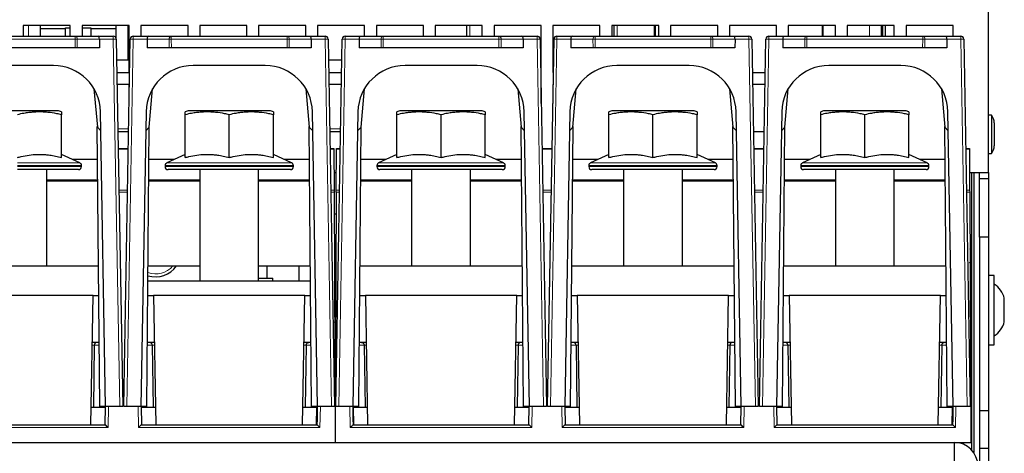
# Paper-space layout 'Blatt5' of a CAD drawing. Header units: millimetres. Extents: x 5 to 418, y 2 to 292.
# Tile 15 of 29: x 207 to 291, y 151 to 188. Entities that reach past the tile are written whole.
import ezdxf

# ---------------------------------------------------------------- set-up
doc = ezdxf.new("R2010")
doc.units = ezdxf.units.MM

psp = doc.layouts.new('Blatt5')

# ---------------------------------------------------------------- linework, layer by layer
at = {"color": 7, "linetype": 'Continuous', "lineweight": 25}
for p, q in [((289.4302, 175.3808), (289.4302, 211.1308)), ((211.4302, 187.8808), (207.4302, 187.8808)), ((207.4302, 187.8808), (207.4302, 186.9808)), ((208.8802, 187.8808), (208.8802, 186.9808)), ((211.0302, 187.6058), (208.8802, 187.6058)), ((211.0302, 187.6808), (211.4302, 187.6808)), ((211.0302, 186.9808), (211.0302, 187.6808)), ((211.4302, 186.9808), (211.4302, 187.8808)), ((216.4302, 187.8808), (212.4302, 187.8808)), ((212.4302, 187.8808), (212.4302, 186.9808)), ((212.4302, 187.6808), (213.1802, 187.6808)), ((213.1802, 187.6808), (213.1802, 186.9808)), ((215.3302, 187.6058), (213.1802, 187.6058)), ((215.3302, 186.778), (215.3302, 187.8808)), ((216.4302, 183.8808), (216.4302, 187.8808)), ((221.4302, 187.8808), (217.4302, 187.8808)), ((217.4302, 187.8808), (217.4302, 186.9808)), ((221.4302, 186.9808), (221.4302, 187.8808)), ((226.4302, 187.8808), (222.4302, 187.8808)), ((222.4302, 187.8808), (222.4302, 186.9808)), ((226.4302, 186.9808), (226.4302, 187.8808)), ((231.4302, 187.8808), (227.4302, 187.8808)), ((227.4302, 187.8808), (227.4302, 186.9808)), ((231.4302, 186.9808), (231.4302, 187.8808)), ((236.4302, 187.8808), (232.4302, 187.8808)), ((232.4302, 187.8808), (232.4302, 186.9808)), ((236.4302, 186.9808), (236.4302, 187.8808)), ((241.4302, 187.8808), (237.4302, 187.8808)), ((237.4302, 187.8808), (237.4302, 186.9808)), ((241.4302, 186.9808), (241.4302, 187.8808)), ((246.4302, 187.8808), (242.4302, 187.8808)), ((242.4302, 187.8808), (242.4302, 186.9808)), ((245.1302, 186.9808), (245.1302, 187.8808)), ((246.4302, 186.9808), (246.4302, 187.8808)), ((251.4302, 187.8808), (247.4302, 187.8808)), ((247.4302, 187.8808), (247.4302, 186.9808)), ((251.4302, 183.8808), (251.4302, 187.8808)), ((256.4302, 187.8808), (252.4302, 187.8808)), ((252.4302, 187.8808), (252.4302, 183.8808)), ((256.4302, 186.9808), (256.4302, 187.8808)), ((261.4302, 187.8808), (257.4302, 187.8808)), ((257.4302, 187.8808), (257.4302, 186.9808)), ((257.6302, 186.9808), (257.6302, 187.8808)), ((261.1302, 187.8808), (261.1302, 186.9808)), ((261.4302, 186.9808), (261.4302, 187.8808)), ((266.4302, 187.8808), (262.4302, 187.8808)), ((262.4302, 187.8808), (262.4302, 186.9808)), ((266.4302, 186.9808), (266.4302, 187.8808)), ((271.4302, 187.8808), (267.4302, 187.8808)), ((267.4302, 187.8808), (267.4302, 186.9808)), ((271.4302, 186.9808), (271.4302, 187.8808)), ((276.4302, 187.8808), (272.4302, 187.8808)), ((272.4302, 187.8808), (272.4302, 186.9808)), ((276.4302, 186.9808), (276.4302, 187.8808)), ((281.4302, 187.8808), (277.4302, 187.8808)), ((277.4302, 187.8808), (277.4302, 186.9808)), ((280.3302, 187.8808), (280.3302, 186.9808)), ((280.4302, 187.8808), (280.4302, 186.9808)), ((280.6802, 186.9808), (280.6802, 187.8808)), ((281.4302, 186.9808), (281.4302, 187.8808)), ((286.4302, 187.8808), (282.4302, 187.8808)), ((282.4302, 187.8808), (282.4302, 186.9808)), ((286.4302, 186.9808), (286.4302, 187.8808)), ((202.0109, 186.9808), (211.8496, 186.9808)), ((211.8496, 186.9808), (213.7997, 186.9808)), ((213.7997, 186.9808), (215.0847, 186.9808)), ((213.9033, 186.7264), (213.8979, 185.9808)), ((215.3347, 186.7352), (215.8802, 155.4808)), ((215.9802, 155.4808), (216.5258, 186.7352)), ((216.7758, 186.9808), (218.0608, 186.9808)), ((217.9572, 186.7264), (217.9626, 185.9808)), ((218.0608, 186.9808), (220.0109, 186.9808)), ((220.0109, 186.9808), (229.8496, 186.9808)), ((229.8496, 186.9808), (231.7997, 186.9808)), ((231.7997, 186.9808), (233.0847, 186.9808)), ((231.9033, 186.7264), (231.8979, 185.9808)), ((233.3347, 186.7352), (233.8802, 155.4808)), ((233.9802, 155.4808), (234.5258, 186.7352)), ((234.7758, 186.9808), (236.0608, 186.9808)), ((235.9572, 186.7264), (235.9626, 185.9808)), ((236.0608, 186.9808), (238.0109, 186.9808)), ((238.0109, 186.9808), (247.8496, 186.9808)), ((247.8496, 186.9808), (249.7997, 186.9808)), ((249.7997, 186.9808), (251.0847, 186.9808)), ((249.9033, 186.7264), (249.8979, 185.9808)), ((251.3347, 186.7352), (251.8802, 155.4808)), ((251.9802, 155.4808), (252.5258, 186.7352)), ((252.7758, 186.9808), (254.0608, 186.9808)), ((253.9572, 186.7264), (253.9626, 185.9808)), ((254.0608, 186.9808), (256.0109, 186.9808)), ((256.0109, 186.9808), (265.8496, 186.9808)), ((265.8496, 186.9808), (267.7997, 186.9808)), ((267.7997, 186.9808), (269.0847, 186.9808)), ((267.9033, 186.7264), (267.8979, 185.9808)), ((269.3347, 186.7352), (269.8802, 155.4808)), ((269.9802, 155.4808), (270.5258, 186.7352)), ((270.7758, 186.9808), (272.0608, 186.9808)), ((271.9572, 186.7264), (271.9626, 185.9808)), ((272.0608, 186.9808), (274.0109, 186.9808)), ((274.0109, 186.9808), (283.8496, 186.9808)), ((283.8496, 186.9808), (285.7997, 186.9808)), ((285.7997, 186.9808), (287.0847, 186.9808)), ((285.9033, 186.7264), (285.8979, 185.9808)), ((287.3347, 186.7352), (287.8802, 155.4808)), ((211.8442, 185.9808), (202.0163, 185.9808)), ((212.0209, 185.9808), (211.8442, 185.9808)), ((213.8979, 185.9808), (212.0209, 185.9808)), ((219.8396, 185.9808), (217.9626, 185.9808)), ((220.0163, 185.9808), (219.8396, 185.9808)), ((229.8442, 185.9808), (220.0163, 185.9808)), ((230.0209, 185.9808), (229.8442, 185.9808)), ((231.8979, 185.9808), (230.0209, 185.9808)), ((237.8396, 185.9808), (235.9626, 185.9808)), ((238.0163, 185.9808), (237.8396, 185.9808)), ((247.8442, 185.9808), (238.0163, 185.9808)), ((248.0209, 185.9808), (247.8442, 185.9808)), ((249.8979, 185.9808), (248.0209, 185.9808)), ((255.8396, 185.9808), (253.9626, 185.9808)), ((256.0163, 185.9808), (255.8396, 185.9808)), ((265.8442, 185.9808), (256.0163, 185.9808)), ((266.0209, 185.9808), (265.8442, 185.9808)), ((267.8979, 185.9808), (266.0209, 185.9808)), ((273.8396, 185.9808), (271.9626, 185.9808)), ((274.0163, 185.9808), (273.8396, 185.9808)), ((283.8442, 185.9808), (274.0163, 185.9808)), ((284.0209, 185.9808), (283.8442, 185.9808)), ((285.8979, 185.9808), (284.0209, 185.9808)), ((216.4302, 184.9308), (215.3662, 184.9308)), ((234.4943, 184.9308), (233.3662, 184.9308)), ((209.9933, 184.4808), (203.8672, 184.4808)), ((227.9933, 184.4808), (221.8672, 184.4808)), ((245.9933, 184.4808), (239.8672, 184.4808)), ((263.9933, 184.4808), (257.8672, 184.4808)), ((281.9933, 184.4808), (275.8672, 184.4808)), ((215.3845, 183.8808), (216.4302, 183.8808)), ((233.3845, 183.8808), (234.476, 183.8808)), ((251.3845, 183.8808), (251.4302, 183.8808)), ((252.4302, 183.8808), (252.476, 183.8808)), ((269.3845, 183.8808), (270.476, 183.8808)), ((213.442, 182.5072), (213.7286, 179.2308)), ((216.4302, 182.8808), (215.402, 182.8808)), ((216.4302, 181.2613), (216.4302, 182.8808)), ((218.1319, 179.2308), (218.4185, 182.5072)), ((231.442, 182.5072), (231.7286, 179.2308)), ((234.4585, 182.8808), (233.402, 182.8808)), ((236.1319, 179.2308), (236.4185, 182.5072)), ((249.442, 182.5072), (249.7286, 179.2308)), ((251.4302, 182.8808), (251.402, 182.8808)), ((251.4302, 181.2613), (251.4302, 182.8808)), ((252.4585, 182.8808), (252.4302, 182.8808)), ((252.4302, 182.8808), (252.4302, 181.2613)), ((254.1319, 179.2308), (254.4185, 182.5072)), ((267.442, 182.5072), (267.7286, 179.2308)), ((270.4585, 182.8808), (269.402, 182.8808)), ((272.1319, 179.2308), (272.4185, 182.5072)), ((285.442, 182.5072), (285.7286, 179.2308)), ((210.4302, 180.6308), (203.4302, 180.6308)), ((210.6802, 180.5308), (210.4302, 180.6308)), ((210.6802, 176.653), (210.6802, 180.2988)), ((214.4302, 155.4808), (213.9926, 180.5506)), ((217.8678, 180.5506), (217.4302, 155.4808)), ((221.4302, 180.6308), (221.1802, 180.5308)), ((221.1802, 176.653), (221.1802, 180.2988)), ((228.4302, 180.6308), (221.4302, 180.6308)), ((224.9302, 176.653), (224.9302, 180.2988)), ((228.6802, 180.5308), (228.4302, 180.6308)), ((228.6802, 176.653), (228.6802, 180.2988)), ((232.4302, 155.4808), (231.9926, 180.5506)), ((235.8678, 180.5506), (235.4302, 155.4808)), ((239.4302, 180.6308), (239.1802, 180.5308)), ((239.1802, 176.653), (239.1802, 180.2988)), ((246.4302, 180.6308), (239.4302, 180.6308)), ((242.9302, 176.653), (242.9302, 180.2988)), ((246.6802, 180.5308), (246.4302, 180.6308)), ((246.6802, 176.653), (246.6802, 180.2988)), ((250.4302, 155.4808), (249.9926, 180.5506)), ((253.8678, 180.5506), (253.4302, 155.4808)), ((257.4302, 180.6308), (257.1802, 180.5308)), ((257.1802, 176.653), (257.1802, 180.2988)), ((264.4302, 180.6308), (257.4302, 180.6308)), ((260.9302, 176.653), (260.9302, 180.2988)), ((264.6802, 180.5308), (264.4302, 180.6308)), ((264.6802, 176.653), (264.6802, 180.2988)), ((268.4302, 155.4808), (267.9926, 180.5506)), ((271.8678, 180.5506), (271.4302, 155.4808)), ((275.4302, 180.6308), (275.1802, 180.5308)), ((275.1802, 176.653), (275.1802, 180.2988)), ((282.4302, 180.6308), (275.4302, 180.6308)), ((278.9302, 176.653), (278.9302, 180.2988)), ((282.6802, 180.5308), (282.4302, 180.6308)), ((282.6802, 176.653), (282.6802, 180.2988)), ((286.4302, 155.4808), (285.9926, 180.5506)), ((289.6802, 180.2633), (289.4302, 180.2633)), ((289.6802, 180.2631), (289.6802, 176.9983)), ((213.9302, 155.4808), (213.7224, 179.3025)), ((213.7286, 179.2308), (214.0208, 178.9386)), ((217.8397, 178.9386), (218.1319, 179.2308)), ((217.9302, 155.4808), (218.1381, 179.3025)), ((231.9302, 155.4808), (231.7224, 179.3025)), ((231.7286, 179.2308), (232.0208, 178.9386)), ((235.8397, 178.9386), (236.1319, 179.2308)), ((235.9302, 155.4808), (236.1381, 179.3025)), ((249.9302, 155.4808), (249.7224, 179.3025)), ((249.7286, 179.2308), (250.0208, 178.9386)), ((253.8397, 178.9386), (254.1319, 179.2308)), ((253.9302, 155.4808), (254.1381, 179.3025)), ((267.9302, 155.4808), (267.7224, 179.3025)), ((267.7286, 179.2308), (268.0208, 178.9386)), ((271.8397, 178.9386), (272.1319, 179.2308)), ((271.9302, 155.4808), (272.1381, 179.3025)), ((285.9302, 155.4808), (285.7224, 179.3025)), ((285.7286, 179.2308), (286.0208, 178.9386)), ((289.9302, 179.6017), (289.9302, 177.6597)), ((215.4718, 178.8808), (216.3887, 178.8808)), ((233.4718, 178.8808), (234.3887, 178.8808)), ((269.4718, 178.8808), (270.3887, 178.8808)), ((215.4971, 177.4308), (216.3634, 177.4308)), ((233.4971, 177.4308), (233.8212, 177.4308)), ((233.8212, 177.4308), (233.8215, 177.3576)), ((233.8215, 177.3576), (233.8367, 173.8753)), ((234.0238, 173.8753), (234.039, 177.3576)), ((234.039, 177.3576), (234.0393, 177.4308)), ((234.0393, 177.4308), (234.3634, 177.4308)), ((251.4971, 177.4308), (252.3634, 177.4308)), ((269.4971, 177.4308), (270.3634, 177.4308)), ((287.4971, 177.4308), (287.8212, 177.4308)), ((287.8212, 177.4308), (287.8215, 177.3576)), ((287.8215, 177.3576), (287.8367, 173.8753)), ((212.2359, 176.1981), (210.6802, 176.9235)), ((221.1802, 176.9235), (219.6246, 176.1981)), ((230.2359, 176.1981), (228.6802, 176.9235)), ((239.1802, 176.9235), (237.6246, 176.1981)), ((248.2359, 176.1981), (246.6802, 176.9235)), ((257.1802, 176.9235), (255.6246, 176.1981)), ((266.2359, 176.1981), (264.6802, 176.9235)), ((275.1802, 176.9235), (273.6246, 176.1981)), ((284.2359, 176.1981), (282.6802, 176.9235)), ((289.4302, 176.9983), (289.6802, 176.9983)), ((213.747, 176.4808), (211.6297, 176.4808)), ((212.3802, 175.8808), (212.3802, 175.9715)), ((220.2308, 176.4808), (218.1135, 176.4808)), ((219.4802, 175.9715), (219.4802, 175.8808)), ((231.747, 176.4808), (229.6297, 176.4808)), ((230.3802, 175.8808), (230.3802, 175.9715)), ((238.2308, 176.4808), (236.1135, 176.4808)), ((237.4802, 175.9715), (237.4802, 175.8808)), ((249.747, 176.4808), (247.6297, 176.4808)), ((248.3802, 175.8808), (248.3802, 175.9715)), ((256.2308, 176.4808), (254.1135, 176.4808)), ((255.4802, 175.9715), (255.4802, 175.8808)), ((267.747, 176.4808), (265.6297, 176.4808)), ((266.3802, 175.8808), (266.3802, 175.9715)), ((274.2308, 176.4808), (272.1135, 176.4808)), ((273.4802, 175.9715), (273.4802, 175.8808)), ((285.747, 176.4808), (283.6297, 176.4808)), ((284.3802, 175.8808), (284.3802, 175.9715)), ((212.1302, 175.6308), (206.9302, 175.6308)), ((209.4302, 167.4308), (209.4302, 175.6308)), ((224.9302, 175.6308), (219.7302, 175.6308)), ((222.4302, 175.6308), (222.4302, 166.1808)), ((230.1302, 175.6308), (224.9302, 175.6308)), ((227.4302, 166.1808), (227.4302, 175.6308)), ((233.8301, 175.3808), (234.0304, 175.3808)), ((242.9302, 175.6308), (237.7302, 175.6308)), ((240.4302, 175.6308), (240.4302, 167.4308)), ((248.1302, 175.6308), (242.9302, 175.6308)), ((245.4302, 167.4308), (245.4302, 175.6308)), ((260.9302, 175.6308), (255.7302, 175.6308)), ((258.4302, 175.6308), (258.4302, 167.4308)), ((266.1302, 175.6308), (260.9302, 175.6308)), ((263.4302, 167.4308), (263.4302, 175.6308)), ((278.9302, 175.6308), (273.7302, 175.6308)), ((276.4302, 175.6308), (276.4302, 167.4308)), ((284.1302, 175.6308), (278.9302, 175.6308)), ((281.4302, 167.4308), (281.4302, 175.6308)), ((287.8301, 175.3808), (289.4302, 175.3808)), ((288.0052, 175.3808), (288.0052, 151.7815)), ((288.1802, 175.3808), (288.1802, 151.5611)), ((288.6802, 174.8808), (288.6802, 175.3808)), ((288.6802, 174.8808), (289.4302, 174.8808)), ((288.6802, 169.8808), (288.6802, 174.8808)), ((289.4302, 175.3808), (289.4302, 174.8808)), ((289.4302, 174.8808), (289.4302, 169.8808)), ((213.4302, 174.7308), (209.4302, 174.7308)), ((209.4302, 174.6808), (213.1803, 174.6808)), ((213.1803, 174.6808), (213.7627, 174.6808)), ((213.4294, 174.7308), (213.4302, 174.6808)), ((213.7623, 174.7308), (213.4302, 174.7308)), ((218.0978, 174.6808), (218.6802, 174.6808)), ((218.4302, 174.7308), (218.0982, 174.7308)), ((222.4302, 174.7308), (218.4302, 174.7308)), ((218.4302, 174.6808), (218.4311, 174.7308)), ((218.6802, 174.6808), (222.4302, 174.6808)), ((231.4302, 174.7308), (227.4302, 174.7308)), ((227.4302, 174.6808), (231.1803, 174.6808)), ((231.1803, 174.6808), (231.7627, 174.6808)), ((231.4294, 174.7308), (231.4302, 174.6808)), ((231.7623, 174.7308), (231.4302, 174.7308)), ((236.0978, 174.6808), (236.6802, 174.6808)), ((236.4302, 174.7308), (236.0982, 174.7308)), ((240.4302, 174.7308), (236.4302, 174.7308)), ((236.4302, 174.6808), (236.4311, 174.7308)), ((236.6802, 174.6808), (240.4302, 174.6808)), ((249.4302, 174.7308), (245.4302, 174.7308)), ((245.4302, 174.6808), (249.1803, 174.6808)), ((249.1803, 174.6808), (249.7627, 174.6808)), ((249.4294, 174.7308), (249.4302, 174.6808)), ((249.7623, 174.7308), (249.4302, 174.7308)), ((254.0978, 174.6808), (254.6802, 174.6808)), ((254.4302, 174.7308), (254.0982, 174.7308)), ((258.4302, 174.7308), (254.4302, 174.7308)), ((254.4302, 174.6808), (254.4311, 174.7308)), ((254.6802, 174.6808), (258.4302, 174.6808)), ((267.4302, 174.7308), (263.4302, 174.7308)), ((263.4302, 174.6808), (267.1803, 174.6808)), ((267.1803, 174.6808), (267.7627, 174.6808)), ((267.4294, 174.7308), (267.4302, 174.6808)), ((267.7623, 174.7308), (267.4302, 174.7308)), ((272.0978, 174.6808), (272.6802, 174.6808)), ((272.4302, 174.7308), (272.0982, 174.7308)), ((276.4302, 174.7308), (272.4302, 174.7308)), ((272.4302, 174.6808), (272.4311, 174.7308)), ((272.6802, 174.6808), (276.4302, 174.6808)), ((285.4302, 174.7308), (281.4302, 174.7308)), ((281.4302, 174.6808), (285.1803, 174.6808)), ((285.1803, 174.6808), (285.7627, 174.6808)), ((285.4294, 174.7308), (285.4302, 174.6808)), ((285.7623, 174.7308), (285.4302, 174.7308)), ((233.8367, 173.8753), (233.8374, 173.7029)), ((233.8374, 173.7029), (233.9302, 152.4308)), ((234.0231, 173.7029), (233.9302, 152.4308)), ((234.0231, 173.7029), (234.0238, 173.8753)), ((287.8367, 173.8753), (287.8374, 173.7029)), ((287.8374, 173.7029), (287.9302, 152.4308)), ((233.8455, 171.8558), (234.015, 171.8558)), ((289.4302, 169.8808), (288.6802, 169.8808)), ((288.6802, 169.8808), (288.6802, 155.1308)), ((289.4302, 169.8808), (289.4302, 155.1308)), ((233.8565, 169.3308), (234.004, 169.3308)), ((233.8573, 169.1558), (234.0032, 169.1558)), ((287.8565, 169.3308), (288.0052, 169.3308)), ((287.8573, 169.1558), (288.0052, 169.1558)), ((233.8605, 168.4058), (233.9999, 168.4058)), ((200.0345, 167.4308), (213.826, 167.4308)), ((218.0345, 167.4308), (222.4302, 167.4308)), ((227.4302, 167.4308), (231.826, 167.4308)), ((228.1302, 167.4308), (228.1302, 166.4058)), ((230.8802, 167.4308), (230.8802, 167.4058)), ((230.8802, 166.1808), (230.8802, 167.4058)), ((236.0345, 167.4308), (249.826, 167.4308)), ((254.0345, 167.4308), (267.826, 167.4308)), ((272.0345, 167.4308), (285.826, 167.4308)), ((287.9302, 160.9058), (287.9302, 167.4058)), ((289.9302, 166.6308), (289.4302, 166.6308)), ((289.9302, 160.731), (289.9302, 166.6308)), ((218.0236, 166.1808), (231.8369, 166.1808)), ((227.4302, 166.4058), (228.6302, 166.4058)), ((228.6302, 166.1808), (228.6302, 166.4058)), ((287.9302, 165.8308), (287.8718, 165.8308)), ((213.3621, 164.9308), (200.4984, 164.9308)), ((213.17, 153.9308), (213.3621, 164.9308)), ((213.3621, 164.9308), (213.8478, 164.9308)), ((218.0127, 164.9308), (218.4984, 164.9308)), ((231.3621, 164.9308), (218.4984, 164.9308)), ((218.4984, 164.9308), (218.6904, 153.9308)), ((231.17, 153.9308), (231.3621, 164.9308)), ((231.3621, 164.9308), (231.8478, 164.9308)), ((233.8771, 164.6128), (233.9842, 164.806)), ((236.0127, 164.9308), (236.4984, 164.9308)), ((249.3621, 164.9308), (236.4984, 164.9308)), ((236.4984, 164.9308), (236.6904, 153.9308)), ((249.17, 153.9308), (249.3621, 164.9308)), ((249.3621, 164.9308), (249.8478, 164.9308)), ((254.0127, 164.9308), (254.4984, 164.9308)), ((267.3621, 164.9308), (254.4984, 164.9308)), ((254.4984, 164.9308), (254.6904, 153.9308)), ((267.17, 153.9308), (267.3621, 164.9308)), ((267.3621, 164.9308), (267.8478, 164.9308)), ((272.0127, 164.9308), (272.4984, 164.9308)), ((285.3621, 164.9308), (272.4984, 164.9308)), ((272.4984, 164.9308), (272.6904, 153.9308)), ((285.17, 153.9308), (285.3621, 164.9308)), ((285.3621, 164.9308), (285.8478, 164.9308)), ((290.7802, 162.6809), (290.7802, 164.6808)), ((233.8888, 161.9308), (233.9717, 161.9308)), ((287.8908, 161.4808), (287.9302, 161.4808)), ((213.8827, 160.9308), (213.2922, 160.9308)), ((213.468, 160.6852), (213.3868, 155.4308)), ((218.5683, 160.9308), (217.9778, 160.9308)), ((218.3925, 160.6852), (218.4737, 155.4308)), ((231.8827, 160.9308), (231.2922, 160.9308)), ((231.468, 160.6852), (231.3868, 155.4308)), ((236.5683, 160.9308), (235.9778, 160.9308)), ((236.3925, 160.6852), (236.4737, 155.4308)), ((249.8827, 160.9308), (249.2922, 160.9308)), ((249.468, 160.6852), (249.3868, 155.4308)), ((254.5683, 160.9308), (253.9778, 160.9308)), ((254.3925, 160.6852), (254.4737, 155.4308)), ((267.8827, 160.9308), (267.2922, 160.9308)), ((267.468, 160.6852), (267.3868, 155.4308)), ((272.5683, 160.9308), (271.9778, 160.9308)), ((272.3925, 160.6852), (272.4737, 155.4308)), ((285.8827, 160.9308), (285.2922, 160.9308)), ((285.468, 160.6852), (285.3868, 155.4308)), ((287.9302, 159.9058), (287.9302, 160.9058)), ((287.9302, 160.9058), (288.0052, 160.9058)), ((289.4302, 160.7308), (289.9302, 160.7308)), ((288.0052, 159.9058), (287.9302, 159.9058)), ((233.9019, 158.9308), (233.9586, 158.9308)), ((233.9563, 158.4058), (233.9042, 158.4058)), ((233.9095, 157.1808), (233.951, 157.1808)), ((213.1962, 155.4308), (213.3868, 155.4308)), ((213.3868, 155.4308), (214.4212, 155.4308)), ((214.4302, 155.4808), (213.9302, 155.4808)), ((214.395, 153.9308), (214.4221, 155.4808)), ((215.6301, 155.4808), (214.4302, 155.4808)), ((215.8802, 155.4808), (215.6301, 155.4808)), ((216.2304, 155.4808), (215.9802, 155.4808)), ((217.4302, 155.4808), (216.2304, 155.4808)), ((217.9302, 155.4808), (217.4302, 155.4808)), ((217.4384, 155.4808), (217.4654, 153.9308)), ((217.4393, 155.4308), (218.4737, 155.4308)), ((218.4737, 155.4308), (218.6643, 155.4308)), ((231.1962, 155.4308), (231.3868, 155.4308)), ((231.3868, 155.4308), (232.3779, 155.4308)), ((232.4302, 155.4808), (231.9302, 155.4808)), ((232.3517, 153.9308), (232.3779, 155.4308)), ((232.377, 155.4808), (232.3996, 154.1889)), ((232.395, 153.9308), (232.4221, 155.4808)), ((233.6301, 155.4808), (232.4302, 155.4808)), ((233.8802, 155.4808), (233.6301, 155.4808)), ((234.2304, 155.4808), (233.9802, 155.4808)), ((235.4302, 155.4808), (234.2304, 155.4808)), ((235.9302, 155.4808), (235.4302, 155.4808)), ((235.4384, 155.4808), (235.4654, 153.9308)), ((235.4609, 154.1889), (235.4835, 155.4808)), ((235.4826, 155.4308), (236.4737, 155.4308)), ((235.5088, 153.9308), (235.4826, 155.4308)), ((236.4737, 155.4308), (236.6643, 155.4308)), ((249.1962, 155.4308), (249.3868, 155.4308)), ((249.3868, 155.4308), (250.4212, 155.4308)), ((250.4302, 155.4808), (249.9302, 155.4808)), ((250.395, 153.9308), (250.4221, 155.4808)), ((251.6301, 155.4808), (250.4302, 155.4808)), ((251.8802, 155.4808), (251.6301, 155.4808)), ((252.2304, 155.4808), (251.9802, 155.4808)), ((253.4302, 155.4808), (252.2304, 155.4808)), ((253.9302, 155.4808), (253.4302, 155.4808)), ((253.4384, 155.4808), (253.4654, 153.9308)), ((253.4393, 155.4308), (254.4737, 155.4308)), ((254.4737, 155.4308), (254.6643, 155.4308)), ((267.1962, 155.4308), (267.3868, 155.4308)), ((267.3868, 155.4308), (268.4212, 155.4308)), ((268.4302, 155.4808), (267.9302, 155.4808)), ((268.395, 153.9308), (268.4221, 155.4808)), ((269.6301, 155.4808), (268.4302, 155.4808)), ((269.8802, 155.4808), (269.6301, 155.4808)), ((270.2304, 155.4808), (269.9802, 155.4808)), ((271.4302, 155.4808), (270.2304, 155.4808)), ((271.9302, 155.4808), (271.4302, 155.4808)), ((271.4384, 155.4808), (271.4654, 153.9308)), ((271.4393, 155.4308), (272.4737, 155.4308)), ((272.4737, 155.4308), (272.6643, 155.4308)), ((285.1962, 155.4308), (285.3868, 155.4308)), ((285.3868, 155.4308), (286.3779, 155.4308)), ((286.4302, 155.4808), (285.9302, 155.4808)), ((286.3517, 153.9308), (286.3779, 155.4308)), ((286.377, 155.4808), (286.3996, 154.1889)), ((286.395, 153.9308), (286.4221, 155.4808)), ((287.6301, 155.4808), (286.4302, 155.4808)), ((287.8802, 155.4808), (287.6301, 155.4808)), ((288.6802, 155.1308), (288.6802, 151.9308)), ((288.6802, 155.1308), (289.4302, 155.1308)), ((289.4302, 155.1308), (289.4302, 151.9308)), ((199.4654, 153.9308), (214.3951, 153.9308)), ((217.4654, 153.9308), (232.3951, 153.9308)), ((235.4654, 153.9308), (250.3951, 153.9308)), ((253.4654, 153.9308), (268.3951, 153.9308)), ((271.4654, 153.9308), (286.3951, 153.9308)), ((179.9302, 152.4308), (233.9302, 152.4308)), ((233.9302, 152.4308), (287.9302, 152.4308)), ((286.5302, 152.4308), (286.5302, 150.4308)), ((288.6802, 151.9308), (289.4302, 151.9308)), ((288.6802, 151.9308), (288.6802, 130.4308)), ((289.4302, 151.9308), (289.4302, 130.4308))]:
    psp.add_line(p, q, dxfattribs=at)
at = {"color": 7, "linetype": 'Continuous', "lineweight": 18}
for p, q in [((207.8802, 186.9808), (207.8802, 187.8808)), ((216.3302, 187.8808), (216.3302, 184.9308)), ((245.3781, 187.8808), (245.3781, 186.9808)), ((257.8802, 187.8808), (257.8802, 186.9808)), ((261.0302, 186.9808), (261.0302, 187.8808)), ((275.2971, 186.9808), (275.2971, 187.8808)), ((275.39, 187.8808), (275.39, 186.9808)), ((279.3302, 186.9808), (279.3302, 187.8808)), ((211.8496, 186.7264), (202.0109, 186.7264)), ((211.8442, 185.9808), (211.8496, 186.7264)), ((211.8496, 186.7264), (211.8496, 186.9808)), ((212.0263, 186.7264), (212.0209, 185.9808)), ((213.9033, 186.7264), (212.0263, 186.7264)), ((215.0847, 186.7264), (213.9033, 186.7264)), ((215.0847, 186.9808), (215.0847, 186.7264)), ((215.6301, 155.4808), (215.0847, 186.7264)), ((216.7758, 186.7264), (216.2304, 155.4808)), ((216.7758, 186.7264), (216.7758, 186.9808)), ((217.9572, 186.7264), (216.7758, 186.7264)), ((219.8342, 186.7264), (217.9572, 186.7264)), ((219.8396, 185.9808), (219.8342, 186.7264)), ((220.0109, 186.7264), (220.0109, 186.9808)), ((229.8496, 186.7264), (220.0109, 186.7264)), ((220.0109, 186.7264), (220.0163, 185.9808)), ((229.8442, 185.9808), (229.8496, 186.7264)), ((229.8496, 186.7264), (229.8496, 186.9808)), ((230.0263, 186.7264), (230.0209, 185.9808)), ((231.9033, 186.7264), (230.0263, 186.7264)), ((233.0847, 186.7264), (231.9033, 186.7264)), ((233.0847, 186.9808), (233.0847, 186.7264)), ((233.6301, 155.4808), (233.0847, 186.7264)), ((234.7758, 186.7264), (234.2304, 155.4808)), ((234.7758, 186.7264), (234.7758, 186.9808)), ((235.9572, 186.7264), (234.7758, 186.7264)), ((237.8342, 186.7264), (235.9572, 186.7264)), ((237.8396, 185.9808), (237.8342, 186.7264)), ((238.0109, 186.7264), (238.0109, 186.9808)), ((247.8496, 186.7264), (238.0109, 186.7264)), ((238.0109, 186.7264), (238.0163, 185.9808)), ((247.8442, 185.9808), (247.8496, 186.7264)), ((247.8496, 186.7264), (247.8496, 186.9808)), ((248.0263, 186.7264), (248.0209, 185.9808)), ((249.9033, 186.7264), (248.0263, 186.7264)), ((251.0847, 186.7264), (249.9033, 186.7264)), ((251.0847, 186.9808), (251.0847, 186.7264)), ((251.6301, 155.4808), (251.0847, 186.7264)), ((252.7758, 186.7264), (252.2304, 155.4808)), ((252.7758, 186.7264), (252.7758, 186.9808)), ((253.9572, 186.7264), (252.7758, 186.7264)), ((255.8342, 186.7264), (253.9572, 186.7264)), ((255.8396, 185.9808), (255.8342, 186.7264)), ((256.0109, 186.7264), (256.0109, 186.9808)), ((265.8496, 186.7264), (256.0109, 186.7264)), ((256.0109, 186.7264), (256.0163, 185.9808)), ((265.8442, 185.9808), (265.8496, 186.7264)), ((265.8496, 186.7264), (265.8496, 186.9808)), ((266.0263, 186.7264), (266.0209, 185.9808)), ((267.9033, 186.7264), (266.0263, 186.7264)), ((269.0847, 186.7264), (267.9033, 186.7264)), ((269.0847, 186.9808), (269.0847, 186.7264)), ((269.6301, 155.4808), (269.0847, 186.7264)), ((270.7758, 186.7264), (270.2304, 155.4808)), ((270.7758, 186.7264), (270.7758, 186.9808)), ((271.9572, 186.7264), (270.7758, 186.7264)), ((273.8342, 186.7264), (271.9572, 186.7264)), ((273.8396, 185.9808), (273.8342, 186.7264)), ((274.0109, 186.7264), (274.0109, 186.9808)), ((283.8496, 186.7264), (274.0109, 186.7264)), ((274.0109, 186.7264), (274.0163, 185.9808)), ((283.8442, 185.9808), (283.8496, 186.7264)), ((283.8496, 186.7264), (283.8496, 186.9808)), ((284.0263, 186.7264), (284.0209, 185.9808)), ((285.9033, 186.7264), (284.0263, 186.7264)), ((287.0847, 186.7264), (285.9033, 186.7264)), ((287.0847, 186.9808), (287.0847, 186.7264)), ((287.6301, 155.4808), (287.0847, 186.7264)), ((216.3926, 179.1058), (215.4679, 179.1058)), ((234.3926, 179.1058), (233.4679, 179.1058)), ((216.3621, 177.3576), (215.4984, 177.3576)), ((233.8215, 177.3576), (233.4984, 177.3576)), ((234.3621, 177.3576), (234.039, 177.3576)), ((252.3621, 177.3576), (251.4984, 177.3576)), ((270.3621, 177.3576), (269.4984, 177.3576)), ((287.8215, 177.3576), (287.4984, 177.3576)), ((206.9302, 176.1981), (212.2359, 176.1981)), ((212.3802, 175.9715), (206.9302, 175.9715)), ((206.9302, 175.8808), (212.3802, 175.8808)), ((224.9302, 175.9715), (219.4802, 175.9715)), ((219.4802, 175.8808), (224.9302, 175.8808)), ((219.6246, 176.1981), (224.9302, 176.1981)), ((224.9302, 176.1981), (230.2359, 176.1981)), ((230.3802, 175.9715), (224.9302, 175.9715)), ((224.9302, 175.8808), (230.3802, 175.8808)), ((242.9302, 175.9715), (237.4802, 175.9715)), ((237.4802, 175.8808), (242.9302, 175.8808)), ((237.6246, 176.1981), (242.9302, 176.1981)), ((242.9302, 176.1981), (248.2359, 176.1981)), ((248.3802, 175.9715), (242.9302, 175.9715)), ((242.9302, 175.8808), (248.3802, 175.8808)), ((260.9302, 175.9715), (255.4802, 175.9715)), ((255.4802, 175.8808), (260.9302, 175.8808)), ((255.6246, 176.1981), (260.9302, 176.1981)), ((260.9302, 176.1981), (266.2359, 176.1981)), ((266.3802, 175.9715), (260.9302, 175.9715)), ((260.9302, 175.8808), (266.3802, 175.8808)), ((278.9302, 175.9715), (273.4802, 175.9715)), ((273.4802, 175.8808), (278.9302, 175.8808)), ((273.6246, 176.1981), (278.9302, 176.1981)), ((278.9302, 176.1981), (284.2359, 176.1981)), ((284.3802, 175.9715), (278.9302, 175.9715)), ((278.9302, 175.8808), (284.3802, 175.8808)), ((213.1803, 174.6808), (213.1794, 174.7308)), ((218.6811, 174.7308), (218.6802, 174.6808)), ((231.1803, 174.6808), (231.1794, 174.7308)), ((236.6811, 174.7308), (236.6802, 174.6808)), ((249.1803, 174.6808), (249.1794, 174.7308)), ((254.6811, 174.7308), (254.6802, 174.6808)), ((267.1803, 174.6808), (267.1794, 174.7308)), ((272.6811, 174.7308), (272.6802, 174.6808)), ((285.1803, 174.6808), (285.1794, 174.7308)), ((215.5592, 173.8753), (216.3013, 173.8753)), ((216.2983, 173.7029), (215.5622, 173.7029)), ((233.5592, 173.8753), (233.8367, 173.8753)), ((233.8374, 173.7029), (233.5622, 173.7029)), ((234.2983, 173.7029), (234.0231, 173.7029)), ((234.0238, 173.8753), (234.3013, 173.8753)), ((251.5592, 173.8753), (252.3013, 173.8753)), ((252.2983, 173.7029), (251.5622, 173.7029)), ((269.5592, 173.8753), (270.3013, 173.8753)), ((270.2983, 173.7029), (269.5622, 173.7029)), ((287.5592, 173.8753), (287.8367, 173.8753)), ((287.8374, 173.7029), (287.5622, 173.7029)), ((230.8802, 167.4058), (231.8262, 167.4058)), ((233.8649, 167.4058), (233.9956, 167.4058)), ((287.9302, 167.4058), (288.0052, 167.4058)), ((213.468, 160.6852), (213.2879, 160.6852)), ((213.8848, 160.6852), (213.468, 160.6852)), ((218.3925, 160.6852), (217.9757, 160.6852)), ((218.5725, 160.6852), (218.3925, 160.6852)), ((231.468, 160.6852), (231.2879, 160.6852)), ((231.8848, 160.6852), (231.468, 160.6852)), ((233.891, 161.4308), (233.9695, 161.4308)), ((236.3925, 160.6852), (235.9757, 160.6852)), ((236.5725, 160.6852), (236.3925, 160.6852)), ((249.468, 160.6852), (249.2879, 160.6852)), ((249.8848, 160.6852), (249.468, 160.6852)), ((254.3925, 160.6852), (253.9757, 160.6852)), ((254.5725, 160.6852), (254.3925, 160.6852)), ((267.468, 160.6852), (267.2879, 160.6852)), ((267.8848, 160.6852), (267.468, 160.6852)), ((272.3925, 160.6852), (271.9757, 160.6852)), ((272.5725, 160.6852), (272.3925, 160.6852)), ((285.468, 160.6852), (285.2879, 160.6852)), ((285.8848, 160.6852), (285.468, 160.6852)), ((233.8997, 159.4308), (233.9608, 159.4308)), ((214.6721, 155.4808), (214.6407, 153.6852)), ((217.2198, 153.6852), (217.1884, 155.4808)), ((232.6721, 155.4808), (232.6407, 153.6852)), ((235.2198, 153.6852), (235.1884, 155.4808)), ((250.6721, 155.4808), (250.6407, 153.6852)), ((253.2198, 153.6852), (253.1884, 155.4808)), ((268.6721, 155.4808), (268.6407, 153.6852)), ((271.2198, 153.6852), (271.1884, 155.4808)), ((286.6721, 155.4808), (286.6407, 153.6852)), ((214.6407, 153.6852), (199.2198, 153.6852)), ((232.6407, 153.6852), (217.2198, 153.6852)), ((250.6407, 153.6852), (235.2198, 153.6852)), ((268.6407, 153.6852), (253.2198, 153.6852)), ((286.6407, 153.6852), (271.2198, 153.6852))]:
    psp.add_line(p, q, dxfattribs=at)
at = {"color": 7, "linetype": 'Continuous', "lineweight": 25, "flags": 128}
for points in [[(288.0052, 168.7867), (287.9025, 168.8609), (287.8584, 168.8894)], [(287.9302, 167.4058), (287.911, 167.6009), (287.8633, 167.7654)], [(233.9743, 162.5218), (233.9097, 162.635), (233.8855, 162.6818)]]:
    psp.add_lwpolyline(points, dxfattribs=at)
at = {"color": 7, "linetype": 'Continuous', "lineweight": 18}
for centre, radius, start, end in [((211.8043, 186.7608), 0.2246, 351.205432, 78.38327), ((211.9379, 197.4593), 10.7332, 269.528234, 270.471766), ((215.0846, 190.3134), 3.587, 270.001424, 273.997358), ((216.7758, 190.3134), 3.587, 266.002642, 269.998576), ((220.0562, 186.7608), 0.2246, 101.61673, 188.794568), ((219.9226, 197.4593), 10.7332, 269.528234, 270.471766), ((229.8043, 186.7608), 0.2246, 351.205432, 78.38327), ((229.9379, 197.4593), 10.7332, 269.528234, 270.471766), ((233.0846, 190.3134), 3.587, 270.001424, 273.997358), ((234.7758, 190.3134), 3.587, 266.002642, 269.998576), ((238.0562, 186.7608), 0.2246, 101.61673, 188.794568), ((237.9226, 197.4593), 10.7332, 269.528234, 270.471766), ((247.8043, 186.7608), 0.2246, 351.205432, 78.38327), ((247.9379, 197.4593), 10.7332, 269.528234, 270.471766), ((251.0846, 190.3134), 3.587, 270.001424, 273.997358), ((252.7758, 190.3134), 3.587, 266.002642, 269.998576), ((256.0562, 186.7608), 0.2246, 101.61673, 188.794568), ((255.9226, 197.4593), 10.7332, 269.528234, 270.471766), ((265.8043, 186.7608), 0.2246, 351.205432, 78.38327), ((265.9379, 197.4593), 10.7332, 269.528234, 270.471766), ((269.0846, 190.3134), 3.587, 270.001424, 273.997358), ((270.7758, 190.3134), 3.587, 266.002642, 269.998576), ((274.0562, 186.7608), 0.2246, 101.61673, 188.794568), ((273.9226, 197.4593), 10.7332, 269.528234, 270.471766), ((283.8043, 186.7608), 0.2246, 351.205432, 78.38327), ((283.9379, 197.4593), 10.7332, 269.528234, 270.471766), ((287.0846, 190.3134), 3.587, 270.001424, 273.997358), ((218.6802, 168.6808), 1.925, 250.246006, 319.507339), ((235.8302, 163.6558), 1.925, 163.812208, 195.687792)]:
    psp.add_arc(centre, radius, start, end, dxfattribs=at)
at = {"color": 7, "linetype": 'Continuous', "lineweight": 25}
for centre, radius, start, end in [((215.0847, 186.7308), 0.25, 1, 90), ((216.7758, 186.7308), 0.25, 90, 179), ((233.0847, 186.7308), 0.25, 1, 90), ((234.7758, 186.7308), 0.25, 90, 179), ((251.0847, 186.7308), 0.25, 1, 90), ((252.7758, 186.7308), 0.25, 90, 179), ((269.0847, 186.7308), 0.25, 1, 90), ((270.7758, 186.7308), 0.25, 90, 179), ((287.0847, 186.7308), 0.25, 1, 90), ((209.9933, 180.4808), 4, 1, 90), ((221.8672, 180.4808), 4, 90, 179), ((227.9933, 180.4808), 4, 1, 90), ((239.8672, 180.4808), 4, 90, 179), ((245.9933, 180.4808), 4, 1, 90), ((257.8672, 180.4808), 4, 90, 179), ((263.9933, 180.4808), 4, 1, 90), ((275.8672, 180.4808), 4, 90, 179), ((281.9933, 180.4808), 4, 1, 90), ((288.9302, 179.6019), 1, 0, 41.409622), ((288.9302, 177.6597), 1, 318.590378, 360), ((212.1302, 175.8808), 0.25, 270, 0), ((212.1302, 175.9715), 0.25, 0, 65), ((219.7302, 175.9715), 0.25, 115, 180), ((219.7302, 175.8808), 0.25, 180, 270), ((230.1302, 175.8808), 0.25, 270, 0), ((230.1302, 175.9715), 0.25, 0, 65), ((237.7302, 175.9715), 0.25, 115, 180), ((237.7302, 175.8808), 0.25, 180, 270), ((248.1302, 175.8808), 0.25, 270, 0), ((248.1302, 175.9715), 0.25, 0, 65), ((255.7302, 175.9715), 0.25, 115, 180), ((255.7302, 175.8808), 0.25, 180, 270), ((266.1302, 175.8808), 0.25, 270, 0), ((266.1302, 175.9715), 0.25, 0, 65), ((273.7302, 175.9715), 0.25, 115, 180), ((273.7302, 175.8808), 0.25, 180, 270), ((284.1302, 175.8808), 0.25, 270, 0), ((284.1302, 175.9715), 0.25, 0, 65), ((218.6802, 168.6808), 2.175, 252.53105, 324.920489), ((288.8375, 164.2057), 2, 13.741315, 56.881112), ((288.8375, 163.1559), 2, 303.118888, 346.258685), ((286.5302, 150.4308), 2, 0, 90)]:
    psp.add_arc(centre, radius, start, end, dxfattribs=at)
for centre, major_axis, ratio, start_param, end_param in [((213.7997, 186.7308), (0, 0.25), 0.4142136, 4.6949357, 6.2831853), ((218.0608, 186.7308), (0, 0.25), 0.4142136, 0, 1.5882496), ((231.7997, 186.7308), (0, 0.25), 0.4142136, 4.6949357, 6.2831853), ((236.0608, 186.7308), (0, 0.25), 0.4142136, 0, 1.5882496), ((249.7997, 186.7308), (0, 0.25), 0.4142136, 4.6949357, 6.2831853), ((254.0608, 186.7308), (0, 0.25), 0.4142136, 0, 1.5882496), ((267.7997, 186.7308), (0, 0.25), 0.4142136, 4.6949357, 6.2831853), ((272.0608, 186.7308), (0, 0.25), 0.4142136, 0, 1.5882496), ((285.7997, 186.7308), (0, 0.25), 0.4142136, 4.6949357, 6.2831853), ((214.6407, 153.6808), (-0.2457, 0.25), 0.0087255, 4.7212679, 6.274611), ((217.2198, 153.6808), (0.2457, 0.25), 0.0087255, 0.0085744, 1.5619174), ((232.6407, 153.6808), (-0.2457, 0.25), 0.0087255, 4.7212679, 6.274611), ((235.2198, 153.6808), (0.2457, 0.25), 0.0087255, 0.0085744, 1.5619174), ((250.6407, 153.6808), (-0.2457, 0.25), 0.0087255, 4.7212679, 6.274611), ((253.2198, 153.6808), (0.2457, 0.25), 0.0087255, 0.0085744, 1.5619174), ((268.6407, 153.6808), (-0.2457, 0.25), 0.0087255, 4.7212679, 6.274611), ((271.2198, 153.6808), (0.2457, 0.25), 0.0087255, 0.0085744, 1.5619174), ((286.6407, 153.6808), (-0.2457, 0.25), 0.0087255, 4.7212679, 6.274611)]:
    psp.add_ellipse(centre, major_axis=major_axis, ratio=ratio, start_param=start_param, end_param=end_param, dxfattribs=at)
for points, knots in [([(210.6802, 180.2988), (210.5512, 180.3272), (210.1635, 180.4126), (209.64, 180.4899), (209.1102, 180.528), (208.7072, 180.534), (208.3003, 180.5166), (207.8932, 180.4761), (207.4352, 180.4081), (207.1155, 180.3389), (206.9302, 180.2988)], [0, 0, 0, 0, 0.1043663, 0.3134641, 0.4185227, 0.5258403, 0.6334232, 0.7417563, 0.8503081, 1, 1, 1, 1]), ([(210.6802, 180.5297), (210.6802, 180.5301), (210.6802, 180.5331), (210.6802, 180.5202), (210.6802, 180.4898), (210.6802, 180.4391), (210.6802, 180.3755), (210.6802, 180.3235), (210.6802, 180.2988)], [0, 0, 0, 0, 0.0260624, 0.223648, 0.4216313, 0.6206784, 0.8200173, 1, 1, 1, 1]), ([(224.9302, 180.2988), (224.8012, 180.3272), (224.4135, 180.4126), (223.89, 180.4899), (223.3602, 180.528), (222.9572, 180.534), (222.5503, 180.5166), (222.1432, 180.4761), (221.6852, 180.4081), (221.3655, 180.3389), (221.1802, 180.2988)], [0, 0, 0, 0, 0.1043666, 0.3134641, 0.4185227, 0.5258403, 0.6334232, 0.7417563, 0.8503081, 1, 1, 1, 1]), ([(221.1802, 180.2988), (221.1802, 180.3235), (221.1802, 180.3746), (221.1802, 180.4369), (221.1802, 180.4868), (221.1802, 180.5181), (221.1802, 180.5323), (221.1802, 180.5295), (221.1802, 180.529)], [0, 0, 0, 0, 0.179976, 0.3722088, 0.5646817, 0.7580235, 0.951722, 1, 1, 1, 1]), ([(228.6802, 180.2988), (228.5512, 180.3272), (228.1635, 180.4126), (227.64, 180.4899), (227.1102, 180.528), (226.7072, 180.534), (226.3003, 180.5166), (225.8932, 180.4761), (225.4352, 180.4081), (225.1155, 180.3389), (224.9302, 180.2988)], [0, 0, 0, 0, 0.1043663, 0.3134641, 0.4185227, 0.5258403, 0.6334232, 0.7417563, 0.8503081, 1, 1, 1, 1]), ([(228.6802, 180.5297), (228.6802, 180.5301), (228.6802, 180.5331), (228.6802, 180.5202), (228.6802, 180.4898), (228.6802, 180.4391), (228.6802, 180.3755), (228.6802, 180.3235), (228.6802, 180.2988)], [0, 0, 0, 0, 0.0260624, 0.223648, 0.4216313, 0.6206784, 0.8200173, 1, 1, 1, 1]), ([(242.9302, 180.2988), (242.8012, 180.3272), (242.4135, 180.4126), (241.89, 180.4899), (241.3602, 180.528), (240.9572, 180.534), (240.5503, 180.5166), (240.1432, 180.4761), (239.6852, 180.4081), (239.3655, 180.3389), (239.1802, 180.2988)], [0, 0, 0, 0, 0.1043666, 0.3134641, 0.4185227, 0.5258403, 0.6334232, 0.7417563, 0.8503081, 1, 1, 1, 1]), ([(239.1802, 180.2988), (239.1802, 180.3235), (239.1802, 180.3746), (239.1802, 180.4369), (239.1802, 180.4868), (239.1802, 180.5181), (239.1802, 180.5323), (239.1802, 180.5295), (239.1802, 180.529)], [0, 0, 0, 0, 0.179976, 0.3722088, 0.5646817, 0.7580235, 0.951722, 1, 1, 1, 1]), ([(246.6802, 180.2988), (246.5512, 180.3272), (246.1635, 180.4126), (245.64, 180.4899), (245.1102, 180.528), (244.7072, 180.534), (244.3003, 180.5166), (243.8932, 180.4761), (243.4352, 180.4081), (243.1155, 180.3389), (242.9302, 180.2988)], [0, 0, 0, 0, 0.1043663, 0.3134641, 0.4185227, 0.5258403, 0.6334232, 0.7417563, 0.8503081, 1, 1, 1, 1]), ([(246.6802, 180.5297), (246.6802, 180.5301), (246.6802, 180.5331), (246.6802, 180.5202), (246.6802, 180.4898), (246.6802, 180.4391), (246.6802, 180.3755), (246.6802, 180.3235), (246.6802, 180.2988)], [0, 0, 0, 0, 0.0260624, 0.223648, 0.4216313, 0.6206784, 0.8200173, 1, 1, 1, 1]), ([(260.9302, 180.2988), (260.8012, 180.3272), (260.4135, 180.4126), (259.89, 180.4899), (259.3602, 180.528), (258.9572, 180.534), (258.5503, 180.5166), (258.1432, 180.4761), (257.6852, 180.4081), (257.3655, 180.3389), (257.1802, 180.2988)], [0, 0, 0, 0, 0.1043666, 0.3134641, 0.4185227, 0.5258403, 0.6334232, 0.7417563, 0.8503081, 1, 1, 1, 1]), ([(257.1802, 180.2988), (257.1802, 180.3235), (257.1802, 180.3746), (257.1802, 180.4369), (257.1802, 180.4868), (257.1802, 180.5181), (257.1802, 180.5323), (257.1802, 180.5295), (257.1802, 180.529)], [0, 0, 0, 0, 0.179976, 0.3722088, 0.5646817, 0.7580235, 0.951722, 1, 1, 1, 1]), ([(264.6802, 180.2988), (264.5512, 180.3272), (264.1635, 180.4126), (263.64, 180.4899), (263.1102, 180.528), (262.7072, 180.534), (262.3003, 180.5166), (261.8932, 180.4761), (261.4352, 180.4081), (261.1155, 180.3389), (260.9302, 180.2988)], [0, 0, 0, 0, 0.1043663, 0.3134641, 0.4185227, 0.5258403, 0.6334232, 0.7417563, 0.8503081, 1, 1, 1, 1]), ([(264.6802, 180.5297), (264.6802, 180.5301), (264.6802, 180.5331), (264.6802, 180.5202), (264.6802, 180.4898), (264.6802, 180.4391), (264.6802, 180.3755), (264.6802, 180.3235), (264.6802, 180.2988)], [0, 0, 0, 0, 0.0260624, 0.223648, 0.4216313, 0.6206784, 0.8200173, 1, 1, 1, 1]), ([(278.9302, 180.2988), (278.8012, 180.3272), (278.4135, 180.4126), (277.89, 180.4899), (277.3602, 180.528), (276.9572, 180.534), (276.5503, 180.5166), (276.1432, 180.4761), (275.6852, 180.4081), (275.3655, 180.3389), (275.1802, 180.2988)], [0, 0, 0, 0, 0.1043666, 0.3134641, 0.4185227, 0.5258403, 0.6334232, 0.7417563, 0.8503081, 1, 1, 1, 1]), ([(275.1802, 180.2988), (275.1802, 180.3235), (275.1802, 180.3746), (275.1802, 180.4369), (275.1802, 180.4868), (275.1802, 180.5181), (275.1802, 180.5323), (275.1802, 180.5295), (275.1802, 180.529)], [0, 0, 0, 0, 0.179976, 0.3722088, 0.5646817, 0.7580235, 0.951722, 1, 1, 1, 1]), ([(282.6802, 180.2988), (282.5512, 180.3272), (282.1635, 180.4126), (281.64, 180.4899), (281.1102, 180.528), (280.7072, 180.534), (280.3003, 180.5166), (279.8932, 180.4761), (279.4352, 180.4081), (279.1155, 180.3389), (278.9302, 180.2988)], [0, 0, 0, 0, 0.1043663, 0.3134641, 0.4185227, 0.5258403, 0.6334232, 0.7417563, 0.8503081, 1, 1, 1, 1]), ([(282.6802, 180.5297), (282.6802, 180.5301), (282.6802, 180.5331), (282.6802, 180.5202), (282.6802, 180.4898), (282.6802, 180.4391), (282.6802, 180.3755), (282.6802, 180.3235), (282.6802, 180.2988)], [0, 0, 0, 0, 0.0260624, 0.223648, 0.4216313, 0.6206784, 0.8200173, 1, 1, 1, 1]), ([(206.9302, 176.653), (207.0412, 176.6817), (207.3745, 176.7678), (207.9384, 176.8736), (208.5112, 176.9241), (208.9746, 176.9245), (209.3264, 176.9045), (209.7294, 176.8585), (210.1822, 176.7795), (210.5141, 176.6952), (210.6802, 176.653)], [0, 0, 0, 0, 0.0900374, 0.270578, 0.4520337, 0.5444531, 0.6375579, 0.7308836, 0.8652301, 1, 1, 1, 1]), ([(221.1802, 176.653), (221.2912, 176.6817), (221.6246, 176.7678), (222.1885, 176.8736), (222.7613, 176.9241), (223.2246, 176.9245), (223.5764, 176.9045), (223.9794, 176.8585), (224.4322, 176.7795), (224.7641, 176.6952), (224.9302, 176.653)], [0, 0, 0, 0, 0.09007968, 0.27064669, 0.45203376, 0.54445315, 0.63755789, 0.73088356, 0.86523013, 1, 1, 1, 1]), ([(224.9302, 176.653), (225.0412, 176.6817), (225.3745, 176.7678), (225.9384, 176.8736), (226.5112, 176.9241), (226.9746, 176.9245), (227.3264, 176.9045), (227.7294, 176.8585), (228.1822, 176.7795), (228.5141, 176.6952), (228.6802, 176.653)], [0, 0, 0, 0, 0.0900374, 0.270578, 0.4520337, 0.5444531, 0.6375579, 0.7308836, 0.8652301, 1, 1, 1, 1]), ([(239.1802, 176.653), (239.2912, 176.6817), (239.6246, 176.7678), (240.1885, 176.8736), (240.7613, 176.9241), (241.2246, 176.9245), (241.5764, 176.9045), (241.9794, 176.8585), (242.4322, 176.7795), (242.7641, 176.6952), (242.9302, 176.653)], [0, 0, 0, 0, 0.09007968, 0.27064669, 0.45203376, 0.54445315, 0.63755789, 0.73088356, 0.86523013, 1, 1, 1, 1]), ([(242.9302, 176.653), (243.0412, 176.6817), (243.3745, 176.7678), (243.9384, 176.8736), (244.5112, 176.9241), (244.9746, 176.9245), (245.3264, 176.9045), (245.7294, 176.8585), (246.1822, 176.7795), (246.5141, 176.6952), (246.6802, 176.653)], [0, 0, 0, 0, 0.0900374, 0.270578, 0.4520337, 0.5444531, 0.6375579, 0.7308836, 0.8652301, 1, 1, 1, 1]), ([(257.1802, 176.653), (257.2912, 176.6817), (257.6246, 176.7678), (258.1885, 176.8736), (258.7613, 176.9241), (259.2246, 176.9245), (259.5764, 176.9045), (259.9794, 176.8585), (260.4322, 176.7795), (260.7641, 176.6952), (260.9302, 176.653)], [0, 0, 0, 0, 0.09007968, 0.27064669, 0.45203376, 0.54445315, 0.63755789, 0.73088356, 0.86523013, 1, 1, 1, 1]), ([(260.9302, 176.653), (261.0412, 176.6817), (261.3745, 176.7678), (261.9384, 176.8736), (262.5112, 176.9241), (262.9746, 176.9245), (263.3264, 176.9045), (263.7294, 176.8585), (264.1822, 176.7795), (264.5141, 176.6952), (264.6802, 176.653)], [0, 0, 0, 0, 0.0900374, 0.270578, 0.4520337, 0.5444531, 0.6375579, 0.7308836, 0.8652301, 1, 1, 1, 1]), ([(275.1802, 176.653), (275.2912, 176.6817), (275.6246, 176.7678), (276.1885, 176.8736), (276.7613, 176.9241), (277.2246, 176.9245), (277.5764, 176.9045), (277.9794, 176.8585), (278.4322, 176.7795), (278.7641, 176.6952), (278.9302, 176.653)], [0, 0, 0, 0, 0.09007968, 0.27064669, 0.45203376, 0.54445315, 0.63755789, 0.73088356, 0.86523013, 1, 1, 1, 1]), ([(278.9302, 176.653), (279.0412, 176.6817), (279.3745, 176.7678), (279.9384, 176.8736), (280.5112, 176.9241), (280.9746, 176.9245), (281.3264, 176.9045), (281.7294, 176.8585), (282.1822, 176.7795), (282.5141, 176.6952), (282.6802, 176.653)], [0, 0, 0, 0, 0.0900374, 0.270578, 0.4520337, 0.5444531, 0.6375579, 0.7308836, 0.8652301, 1, 1, 1, 1]), ([(213.6843, 160.9308), (213.6838, 160.9308), (213.6634, 160.9307), (213.6162, 160.9226), (213.5517, 160.8847), (213.5027, 160.8222), (213.4742, 160.7549), (213.4701, 160.7084), (213.468, 160.6852)], [0, 0, 0, 0, 0.0049815, 0.2086604, 0.4820838, 0.692133, 0.8457398, 1, 1, 1, 1]), ([(218.3925, 160.6852), (218.3904, 160.7084), (218.3863, 160.7549), (218.3578, 160.8222), (218.3088, 160.8847), (218.2443, 160.9226), (218.1971, 160.9307), (218.1767, 160.9308), (218.1762, 160.9308)], [0, 0, 0, 0, 0.1542602, 0.307867, 0.5179162, 0.7913396, 0.9950185, 1, 1, 1, 1]), ([(231.468, 160.6852), (231.4701, 160.7084), (231.4742, 160.7549), (231.5027, 160.8222), (231.5517, 160.8847), (231.6162, 160.9226), (231.6634, 160.9307), (231.6838, 160.9308), (231.6843, 160.9308)], [0, 0, 0, 0, 0.1542602, 0.307867, 0.5179162, 0.7913396, 0.9950185, 1, 1, 1, 1]), ([(236.1762, 160.9308), (236.1767, 160.9308), (236.1971, 160.9307), (236.2443, 160.9226), (236.3088, 160.8847), (236.3578, 160.8222), (236.3863, 160.7549), (236.3904, 160.7084), (236.3925, 160.6852)], [0, 0, 0, 0, 0.0049815, 0.2086604, 0.4820838, 0.692133, 0.8457398, 1, 1, 1, 1]), ([(249.6843, 160.9308), (249.6838, 160.9308), (249.6634, 160.9307), (249.6162, 160.9226), (249.5517, 160.8847), (249.5027, 160.8222), (249.4742, 160.7549), (249.4701, 160.7084), (249.468, 160.6852)], [0, 0, 0, 0, 0.0049815, 0.2086604, 0.4820838, 0.692133, 0.8457398, 1, 1, 1, 1]), ([(254.3925, 160.6852), (254.3904, 160.7084), (254.3863, 160.7549), (254.3578, 160.8222), (254.3088, 160.8847), (254.2443, 160.9226), (254.1971, 160.9307), (254.1767, 160.9308), (254.1762, 160.9308)], [0, 0, 0, 0, 0.1542602, 0.307867, 0.5179162, 0.7913396, 0.9950185, 1, 1, 1, 1]), ([(267.6843, 160.9308), (267.6838, 160.9308), (267.6634, 160.9307), (267.6162, 160.9226), (267.5517, 160.8847), (267.5027, 160.8222), (267.4742, 160.7549), (267.4701, 160.7084), (267.468, 160.6852)], [0, 0, 0, 0, 0.0049815, 0.2086604, 0.4820838, 0.692133, 0.8457398, 1, 1, 1, 1]), ([(272.3925, 160.6852), (272.3904, 160.7084), (272.3863, 160.7549), (272.3578, 160.8222), (272.3088, 160.8847), (272.2443, 160.9226), (272.1971, 160.9307), (272.1767, 160.9308), (272.1762, 160.9308)], [0, 0, 0, 0, 0.1542602, 0.307867, 0.5179162, 0.7913396, 0.9950185, 1, 1, 1, 1]), ([(285.468, 160.6852), (285.4701, 160.7084), (285.4742, 160.7549), (285.5027, 160.8222), (285.5517, 160.8847), (285.6162, 160.9226), (285.6634, 160.9307), (285.6838, 160.9308), (285.6843, 160.9308)], [0, 0, 0, 0, 0.1542602, 0.307867, 0.5179162, 0.7913396, 0.9950185, 1, 1, 1, 1])]:
    psp.add_open_spline(points, degree=3, knots=knots, dxfattribs=at)

doc.saveas('drawing.dxf')
